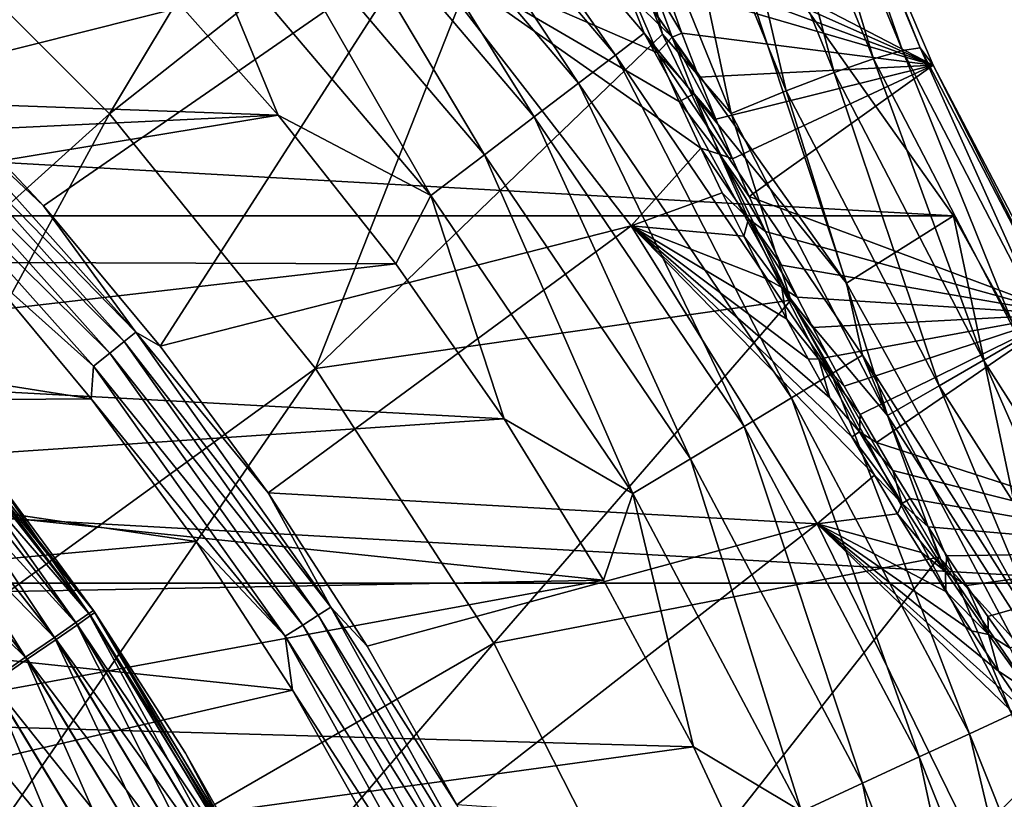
# Model space of a CAD drawing. Header units: metres. Extents: x -101 to 101, y -261 to 23.
# Tile 248 of 256: x 88.44 to 93.71, y 7.52 to 11.69. Entities that reach past the tile are written whole.
import ezdxf

# ---------------------------------------------------------------- set-up
doc = ezdxf.new("R2010")
doc.units = ezdxf.units.M
doc.layers.add('solid_505151_K2442K1000C34', color=7, linetype='CONTINUOUS')

msp = doc.modelspace()

# ---------------------------------------------------------------- linework, layer by layer
at = {"layer": 'solid_505151_K2442K1000C34'}
for points in [[(90.872063, 14.432742, 104.16333), (87.685249, 12.422479, 105.622948), (88.922478, 11.18525, 105.622948)], [(91.303596, 13.068966, 104.435341), (90.872063, 14.432742, 104.16333), (88.922478, 11.18525, 105.622948)], [(89.269341, 13.433341, 66.448959), (87.903023, 11.402987, 59.914131), (87.193726, 12.070678, 59.914131)], [(89.269341, 13.433341, 66.448959), (90.562859, 12.072566, 66.448959), (87.903023, 11.402987, 59.914131)], [(90.295746, 13.068025, -0.812059), (91.627777, 11.499837, -0.812059), (90.435837, 13.200726, -1.132233)], [(91.609207, 12.049191, -1.482362), (90.435837, 13.200726, -1.132233), (91.781395, 11.616613, -1.132233)], [(91.627777, 11.499837, -0.812059), (91.781395, 11.616613, -1.132233), (90.435837, 13.200726, -1.132233)], [(91.303596, 13.068966, 104.435341), (88.922478, 11.18525, 105.622948), (90.023605, 9.825474, 105.622948)], [(91.879372, 11.612514, 104.637016), (91.303596, 13.068966, 104.435341), (90.023605, 9.825474, 105.622948)], [(90.114845, 12.896667, -0.533388), (91.429405, 11.349042, -0.533388), (90.295746, 13.068025, -0.812059)], [(91.429405, 11.349042, -0.533388), (91.627777, 11.499837, -0.812059), (90.295746, 13.068025, -0.812059)], [(91.56662, 12.859103, 104.399269), (91.303596, 13.068966, 104.435341), (91.879372, 11.612514, 104.637016)], [(92.145355, 12.999501, 103.94297), (92.7967, 11.406944, 104.1502), (92.367966, 13.03334, 103.640854)], [(92.367966, 13.03334, 103.640854), (93.006111, 11.479829, 103.845558), (92.534973, 13.041041, 103.303177)], [(92.7967, 11.406944, 104.1502), (93.006111, 11.479829, 103.845558), (92.367966, 13.03334, 103.640854)], [(92.534973, 13.041041, 103.303177), (93.161224, 11.524321, 103.505066), (92.640457, 13.022331, 102.941933)], [(93.006111, 11.479829, 103.845558), (93.161224, 11.524321, 103.505066), (92.534973, 13.041041, 103.303177)], [(92.640457, 13.022331, 102.941933), (93.256538, 11.538839, 103.140816), (92.734787, 12.833013, 102.595276)], [(93.161224, 11.524321, 103.505066), (93.256538, 11.538839, 103.140816), (92.640457, 13.022331, 102.941933)], [(91.875038, 12.940729, 104.198799), (92.540421, 11.308255, 104.408188), (92.145355, 12.999501, 103.94297)], [(92.540421, 11.308255, 104.408188), (92.7967, 11.406944, 104.1502), (92.145355, 12.999501, 103.94297)], [(89.899452, 12.692637, -0.305955), (91.193222, 11.169497, -0.305955), (90.114845, 12.896667, -0.533388)], [(91.193222, 11.169497, -0.305955), (91.429405, 11.349042, -0.533388), (90.114845, 12.896667, -0.533388)], [(91.56662, 12.859103, 104.399269), (92.246376, 11.187262, 104.610359), (91.875038, 12.940729, 104.198799)], [(92.246376, 11.187262, 104.610359), (92.540421, 11.308255, 104.408188), (91.875038, 12.940729, 104.198799)], [(91.56662, 12.859103, 104.399269), (91.879372, 11.612514, 104.637016), (92.246376, 11.187262, 104.610359)], [(92.734787, 12.833013, 102.595276), (93.32515, 11.445517, 102.77301), (91.761757, 12.257488, 70.281433)], [(93.256538, 11.538839, 103.140816), (93.32515, 11.445517, 102.77301), (92.734787, 12.833013, 102.595276)], [(89.657097, 12.463066, -0.137706), (90.927467, 10.967475, -0.137706), (89.899452, 12.692637, -0.305955)], [(90.927467, 10.967475, -0.137706), (91.193222, 11.169497, -0.305955), (89.899452, 12.692637, -0.305955)], [(59.565556, 10.640695, -4), (60.8634, 12.469823, -4), (93.434448, 10.640695, -4)], [(60.8634, 12.469823, -4), (92.136597, 12.469823, -4), (93.434448, 10.640695, -4)], [(88.922478, 11.18525, 105.622948), (87.685249, 12.422479, 105.622948), (86.124969, 8.666365, 106.793419)], [(89.396248, 12.215973, -0.03452), (90.641426, 10.750033, -0.03452), (89.657097, 12.463066, -0.137706)], [(90.641426, 10.750033, -0.03452), (90.927467, 10.967475, -0.137706), (89.657097, 12.463066, -0.137706)], [(92.136597, 12.469823, -4), (91.609207, 12.049191, -1.482362), (92.863281, 10.281734, -1.482362)], [(92.136597, 12.469823, -4), (92.863281, 10.281734, -1.482362), (93.434448, 10.640695, -4)], [(89.152641, 11.935073), (89.825264, 11.17912), (89.396248, 12.215973, -0.03452)], [(89.825264, 11.17912), (90.641426, 10.750033, -0.03452), (89.396248, 12.215973, -0.03452)], [(93.32515, 11.445517, 102.77301), (91.805054, 12.123888, 70.088455), (91.761757, 12.257488, 70.281433)], [(93.32515, 11.445517, 102.77301), (91.848907, 11.993061, 69.908333), (91.805054, 12.123888, 70.088455)], [(90.562859, 12.072566, 66.448959), (88.570709, 10.693687, 59.914131), (87.903023, 11.402987, 59.914131)], [(90.562859, 12.072566, 66.448959), (89.194351, 9.945368, 59.914131), (88.570709, 10.693687, 59.914131)], [(90.562859, 12.072566, 66.448959), (91.712067, 10.58791, 66.448959), (89.194351, 9.945368, 59.914131)], [(92.083946, 11.003049, 68.096786), (91.712067, 10.58791, 66.448959), (90.562859, 12.072566, 66.448959)], [(91.968544, 11.251998, 68.256355), (92.083946, 11.003049, 68.096786), (90.562859, 12.072566, 66.448959)], [(91.852333, 11.511959, 68.447235), (91.968544, 11.251998, 68.256355), (90.562859, 12.072566, 66.448959)], [(91.735008, 11.784534, 68.673477), (91.852333, 11.511959, 68.447235), (90.562859, 12.072566, 66.448959)], [(92.863281, 10.281734, -1.482362), (91.609207, 12.049191, -1.482362), (91.781395, 11.616613, -1.132233)], [(91.930275, 11.59596, 68.898895), (91.735008, 11.784534, 68.673477), (91.640045, 12.013981, 68.885117)], [(91.826302, 11.879712, 69.208382), (91.930275, 11.59596, 68.898895), (91.640045, 12.013981, 68.885117)], [(93.32515, 11.445517, 102.77301), (91.893196, 11.865041, 69.739906), (91.848907, 11.993061, 69.908333)], [(89.152641, 11.935073), (83.003632, 11.830157), (83.73362, 11.398449)], [(89.152641, 11.935073), (83.73362, 11.398449), (89.825264, 11.17912)], [(91.826302, 11.879712, 69.208382), (91.893196, 11.865041, 69.739906), (91.982857, 11.617391, 69.438202)], [(91.826302, 11.879712, 69.208382), (91.982857, 11.617391, 69.438202), (91.930275, 11.59596, 68.898895)], [(93.32515, 11.445517, 102.77301), (91.982857, 11.617391, 69.438202), (91.893196, 11.865041, 69.739906)], [(91.930275, 11.59596, 68.898895), (91.852333, 11.511959, 68.447235), (91.735008, 11.784534, 68.673477)], [(92.565651, 10.191231, 104.738876), (91.879372, 11.612514, 104.637016), (90.023605, 9.825474, 105.622948)], [(91.627777, 11.499837, -0.812059), (92.782448, 9.796824, -0.812059), (91.781395, 11.616613, -1.132233)], [(92.863281, 10.281734, -1.482362), (91.781395, 11.616613, -1.132233), (92.947792, 9.896307, -1.132233)], [(92.782448, 9.796824, -0.812059), (92.947792, 9.896307, -1.132233), (91.781395, 11.616613, -1.132233)], [(91.930275, 11.59596, 68.898895), (92.048775, 11.293435, 68.61087), (91.852333, 11.511959, 68.447235)], [(92.246376, 11.187262, 104.610359), (91.879372, 11.612514, 104.637016), (92.565651, 10.191231, 104.738876)], [(91.930275, 11.59596, 68.898895), (91.982857, 11.617391, 69.438202), (92.073387, 11.381066, 69.179237)], [(91.930275, 11.59596, 68.898895), (92.073387, 11.381066, 69.179237), (92.163887, 11.15676, 68.959679)], [(91.930275, 11.59596, 68.898895), (92.163887, 11.15676, 68.959679), (92.048775, 11.293435, 68.61087)], [(93.32515, 11.445517, 102.77301), (92.073387, 11.381066, 69.179237), (91.982857, 11.617391, 69.438202)], [(93.161224, 11.524321, 103.505066), (93.923134, 10.059103, 103.572868), (93.256538, 11.538839, 103.140816)], [(93.256538, 11.538839, 103.140816), (94.003212, 10.105336, 103.207596), (93.32515, 11.445517, 102.77301)], [(93.923134, 10.059103, 103.572868), (94.003212, 10.105336, 103.207596), (93.256538, 11.538839, 103.140816)], [(91.429405, 11.349042, -0.533388), (92.568939, 9.66836, -0.533388), (91.627777, 11.499837, -0.812059)], [(92.568939, 9.66836, -0.533388), (92.782448, 9.796824, -0.812059), (91.627777, 11.499837, -0.812059)], [(92.048775, 11.293435, 68.61087), (91.968544, 11.251998, 68.256355), (91.852333, 11.511959, 68.447235)], [(92.7967, 11.406944, 104.1502), (93.594154, 9.869159, 104.219826), (93.006111, 11.479829, 103.845558)], [(93.006111, 11.479829, 103.845558), (93.785156, 9.979435, 103.914314), (93.161224, 11.524321, 103.505066)], [(93.594154, 9.869159, 104.219826), (93.785156, 9.979435, 103.914314), (93.006111, 11.479829, 103.845558)], [(93.785156, 9.979435, 103.914314), (93.923134, 10.059103, 103.572868), (93.161224, 11.524321, 103.505066)], [(93.32515, 11.445517, 102.77301), (92.163887, 11.15676, 68.959679), (92.073387, 11.381066, 69.179237)], [(93.32515, 11.445517, 102.77301), (92.253578, 10.944818, 68.776131), (92.163887, 11.15676, 68.959679)], [(93.32515, 11.445517, 102.77301), (92.341934, 10.745042, 68.624901), (92.253578, 10.944818, 68.776131)], [(93.32515, 11.445517, 102.77301), (94.02282, 10.116004, 102.831841), (92.341934, 10.745042, 68.624901)], [(94.003212, 10.105336, 103.207596), (94.02282, 10.116004, 102.831841), (93.32515, 11.445517, 102.77301)], [(89.825264, 11.17912), (83.73362, 11.398449), (84.435059, 10.921756)], [(87.862915, 11.362916, 59.810238), (87.903023, 11.402987, 59.914131), (88.570709, 10.693687, 59.914131)], [(92.540421, 11.308255, 104.408188), (93.356926, 9.73219, 104.478539), (92.7967, 11.406944, 104.1502)], [(93.356926, 9.73219, 104.478539), (93.594154, 9.869159, 104.219826), (92.7967, 11.406944, 104.1502)], [(87.862915, 11.362916, 59.810238), (89.063713, 10.019225, 59.810238), (87.806427, 11.306429, 59.722267)], [(87.862915, 11.362916, 59.810238), (88.570709, 10.693687, 59.914131), (89.063713, 10.019225, 59.810238)], [(91.193222, 11.169497, -0.305955), (92.314728, 9.515404, -0.305955), (91.429405, 11.349042, -0.533388)], [(92.314728, 9.515404, -0.305955), (92.568939, 9.66836, -0.533388), (91.429405, 11.349042, -0.533388)], [(87.806427, 11.306429, 59.722267), (89.001251, 9.969419, 59.722267), (87.736862, 11.236858, 59.655628)], [(89.063713, 10.019225, 59.810238), (89.001251, 9.969419, 59.722267), (87.806427, 11.306429, 59.722267)], [(92.048775, 11.293435, 68.61087), (92.18428, 10.970207, 68.350754), (91.968544, 11.251998, 68.256355)], [(92.048775, 11.293435, 68.61087), (92.163887, 11.15676, 68.959679), (92.253578, 10.944818, 68.776131)], [(92.048775, 11.293435, 68.61087), (92.253578, 10.944818, 68.776131), (92.18428, 10.970207, 68.350754)], [(92.246376, 11.187262, 104.610359), (93.081886, 9.573389, 104.68129), (92.540421, 11.308255, 104.408188)], [(93.081886, 9.573389, 104.68129), (93.356926, 9.73219, 104.478539), (92.540421, 11.308255, 104.408188)], [(87.736862, 11.236858, 59.655628), (88.924332, 9.908074, 59.655628), (87.658134, 11.158134, 59.614094)], [(89.001251, 9.969419, 59.722267), (88.924332, 9.908074, 59.655628), (87.736862, 11.236858, 59.655628)], [(92.18428, 10.970207, 68.350754), (92.083946, 11.003049, 68.096786), (91.968544, 11.251998, 68.256355)], [(89.825264, 11.17912), (84.435059, 10.921756), (85.105179, 10.401959)], [(89.825264, 11.17912), (85.105179, 10.401959), (90.452782, 10.385335)], [(88.922478, 11.18525, 105.622948), (86.124969, 8.666365, 106.793419), (86.978127, 7.612805, 106.793419)], [(90.023605, 9.825474, 105.622948), (88.922478, 11.18525, 105.622948), (86.978127, 7.612805, 106.793419)], [(87.658134, 11.158134, 59.614094), (88.837288, 9.838659, 59.614094), (88.219467, 10.390175, 59.599998)], [(88.924332, 9.908074, 59.655628), (88.837288, 9.838659, 59.614094), (87.658134, 11.158134, 59.614094)], [(89.825264, 11.17912), (90.452782, 10.385335), (90.641426, 10.750033, -0.03452)], [(90.927467, 10.967475, -0.137706), (92.028687, 9.343299, -0.137706), (91.193222, 11.169497, -0.305955)], [(92.028687, 9.343299, -0.137706), (92.314728, 9.515404, -0.305955), (91.193222, 11.169497, -0.305955)], [(92.246376, 11.187262, 104.610359), (92.565651, 10.191231, 104.738876), (93.081886, 9.573389, 104.68129)], [(92.083946, 11.003049, 68.096786), (92.19873, 10.763704, 67.964996), (91.712067, 10.58791, 66.448959)], [(92.33947, 10.624996, 68.127953), (92.19873, 10.763704, 67.964996), (92.083946, 11.003049, 68.096786)], [(92.18428, 10.970207, 68.350754), (92.33947, 10.624996, 68.127953), (92.083946, 11.003049, 68.096786)], [(90.641426, 10.750033, -0.03452), (91.72081, 9.158059, -0.03452), (90.927467, 10.967475, -0.137706)], [(91.72081, 9.158059, -0.03452), (92.028687, 9.343299, -0.137706), (90.927467, 10.967475, -0.137706)], [(92.18428, 10.970207, 68.350754), (92.253578, 10.944818, 68.776131), (92.341934, 10.745042, 68.624901)], [(92.18428, 10.970207, 68.350754), (92.341934, 10.745042, 68.624901), (92.42878, 10.556512, 68.501984)], [(92.18428, 10.970207, 68.350754), (92.42878, 10.556512, 68.501984), (92.33947, 10.624996, 68.127953)], [(90.452782, 10.385335), (91.033089, 9.556399), (90.641426, 10.750033, -0.03452)], [(91.033089, 9.556399), (91.72081, 9.158059, -0.03452), (90.641426, 10.750033, -0.03452)], [(92.19873, 10.763704, 67.964996), (92.313095, 10.532677, 67.858002), (91.712067, 10.58791, 66.448959)], [(92.33947, 10.624996, 68.127953), (92.313095, 10.532677, 67.858002), (92.19873, 10.763704, 67.964996)], [(94.02282, 10.116004, 102.831841), (92.42878, 10.556512, 68.501984), (92.341934, 10.745042, 68.624901)], [(89.063713, 10.019225, 59.810238), (88.570709, 10.693687, 59.914131), (89.194351, 9.945368, 59.914131)], [(58.480629, 8.67768, -4), (59.565556, 10.640695, -4), (94.519371, 8.67768, -4)], [(59.565556, 10.640695, -4), (93.434448, 10.640695, -4), (94.519371, 8.67768, -4)], [(93.434448, 10.640695, -4), (92.863281, 10.281734, -1.482362), (93.911583, 8.384977, -1.482362)], [(93.434448, 10.640695, -4), (93.911583, 8.384977, -1.482362), (94.519371, 8.67768, -4)], [(91.712067, 10.58791, 66.448959), (89.771683, 9.160759, 59.914131), (89.194351, 9.945368, 59.914131)], [(91.712067, 10.58791, 66.448959), (92.705177, 8.994608, 66.448959), (89.771683, 9.160759, 59.914131)], [(93.012085, 9.254833, 67.63974), (92.705177, 8.994608, 66.448959), (91.712067, 10.58791, 66.448959)], [(92.891571, 9.460727, 67.630669), (93.012085, 9.254833, 67.63974), (91.712067, 10.58791, 66.448959)], [(92.77346, 9.667927, 67.639198), (92.891571, 9.460727, 67.630669), (91.712067, 10.58791, 66.448959)], [(92.65712, 9.877619, 67.665596), (92.77346, 9.667927, 67.639198), (91.712067, 10.58791, 66.448959)], [(92.54184, 10.090905, 67.709953), (92.65712, 9.877619, 67.665596), (91.712067, 10.58791, 66.448959)], [(92.42733, 10.308784, 67.773537), (92.54184, 10.090905, 67.709953), (91.712067, 10.58791, 66.448959)], [(92.313095, 10.532677, 67.858002), (92.42733, 10.308784, 67.773537), (91.712067, 10.58791, 66.448959)], [(92.33947, 10.624996, 68.127953), (92.516228, 10.258732, 67.953819), (92.313095, 10.532677, 67.858002)], [(92.33947, 10.624996, 68.127953), (92.42878, 10.556512, 68.501984), (92.514343, 10.377641, 68.403015)], [(92.33947, 10.624996, 68.127953), (92.514343, 10.377641, 68.403015), (92.598801, 10.207217, 68.325081)], [(92.33947, 10.624996, 68.127953), (92.598801, 10.207217, 68.325081), (92.516228, 10.258732, 67.953819)], [(88.825485, 9.663538, 59.599998), (84.467812, 9.6314, 59.599998), (83.197861, 10.554075, 59.599998)], [(88.219467, 10.390175, 59.599998), (88.825485, 9.663538, 59.599998), (83.197861, 10.554075, 59.599998)], [(92.516228, 10.258732, 67.953819), (92.42733, 10.308784, 67.773537), (92.313095, 10.532677, 67.858002)], [(94.02282, 10.116004, 102.831841), (92.514343, 10.377641, 68.403015), (92.42878, 10.556512, 68.501984)], [(90.452782, 10.385335), (85.105179, 10.401959), (85.741341, 9.841112)], [(90.452782, 10.385335), (85.741341, 9.841112), (91.033089, 9.556399)], [(88.837288, 9.838659, 59.614094), (88.825485, 9.663538, 59.599998), (88.219467, 10.390175, 59.599998)], [(94.02282, 10.116004, 102.831841), (92.598801, 10.207217, 68.325081), (92.514343, 10.377641, 68.403015)], [(92.516228, 10.258732, 67.953819), (92.54184, 10.090905, 67.709953), (92.42733, 10.308784, 67.773537)], [(93.911583, 8.384977, -1.482362), (92.863281, 10.281734, -1.482362), (92.947792, 9.896307, -1.132233)], [(92.516228, 10.258732, 67.953819), (92.714729, 9.876059, 67.84185), (92.54184, 10.090905, 67.709953)], [(92.516228, 10.258732, 67.953819), (92.598801, 10.207217, 68.325081), (92.682594, 10.043676, 68.265785)], [(92.516228, 10.258732, 67.953819), (92.682594, 10.043676, 68.265785), (92.766296, 9.885417, 68.223145)], [(92.516228, 10.258732, 67.953819), (92.766296, 9.885417, 68.223145), (92.714729, 9.876059, 67.84185)], [(92.565651, 10.191231, 104.738876), (90.023605, 9.825474, 105.622948), (90.976563, 8.358047, 105.622948)], [(93.358391, 8.818114, 104.738892), (92.565651, 10.191231, 104.738876), (90.976563, 8.358047, 105.622948)], [(93.081886, 9.573389, 104.68129), (92.565651, 10.191231, 104.738876), (93.358391, 8.818114, 104.738892)], [(94.02282, 10.116004, 102.831841), (92.682594, 10.043676, 68.265785), (92.598801, 10.207217, 68.325081)], [(94.02282, 10.116004, 102.831841), (92.766296, 9.885417, 68.223145), (92.682594, 10.043676, 68.265785)], [(94.02282, 10.116004, 102.831841), (92.85038, 9.731213, 68.195557), (92.766296, 9.885417, 68.223145)], [(94.02282, 10.116004, 102.831841), (92.935417, 9.579806, 68.182236), (92.85038, 9.731213, 68.195557)], [(94.02282, 10.116004, 102.831841), (93.022041, 9.429964, 68.182899), (92.935417, 9.579806, 68.182236)], [(94.02282, 10.116004, 102.831841), (94.825317, 8.847325, 102.772919), (93.022041, 9.429964, 68.182899)], [(92.714729, 9.876059, 67.84185), (92.65712, 9.877619, 67.665596), (92.54184, 10.090905, 67.709953)], [(89.063713, 10.019225, 59.810238), (90.106514, 8.549537, 59.810238), (89.001251, 9.969419, 59.722267)], [(89.063713, 10.019225, 59.810238), (89.194351, 9.945368, 59.914131), (89.771683, 9.160759, 59.914131)], [(89.063713, 10.019225, 59.810238), (89.771683, 9.160759, 59.914131), (90.106514, 8.549537, 59.810238)], [(87.694786, 9.940473, 58.292625), (88.812973, 8.516277, 58.292625), (87.716324, 9.959623, 58)], [(88.812973, 8.516277, 58.292625), (88.298088, 9.263107, 58), (87.716324, 9.959623, 58)], [(89.001251, 9.969419, 59.722267), (90.038872, 8.507036, 59.722267), (88.924332, 9.908074, 59.655628)], [(90.106514, 8.549537, 59.810238), (90.038872, 8.507036, 59.722267), (89.001251, 9.969419, 59.722267)], [(93.594154, 9.869159, 104.219826), (94.527191, 8.409673, 104.150185), (93.785156, 9.979435, 103.914314)], [(87.630875, 9.883724, 58.574284), (88.742676, 8.46766, 58.574287), (87.694786, 9.940473, 58.292625)], [(87.706345, 9.927956, 1.209098), (88.82132, 8.504794, 1.209098), (87.642616, 9.871497, 0.927336)], [(88.742676, 8.46766, 58.574287), (88.812973, 8.516277, 58.292625), (87.694786, 9.940473, 58.292625)], [(87.706345, 9.927956, 1.209098), (87.727661, 9.946839, 1.5), (88.844757, 8.520971, 1.5)], [(87.706345, 9.927956, 1.209098), (88.844757, 8.520971, 1.5), (88.82132, 8.504794, 1.209098)], [(88.836662, 8.532686, 58), (88.844757, 8.520971, 1.5), (87.727661, 9.946839, 1.5)], [(88.298088, 9.263107, 58), (88.836662, 8.532686, 58), (87.727661, 9.946839, 1.5)], [(88.924332, 9.908074, 59.655628), (89.955566, 8.454691, 59.655628), (88.837288, 9.838659, 59.614094)], [(90.038872, 8.507036, 59.722267), (89.955566, 8.454691, 59.655628), (88.924332, 9.908074, 59.655628)], [(92.782448, 9.796824, -0.812059), (93.746223, 7.978952, -0.812059), (92.947792, 9.896307, -1.132233)], [(93.911583, 8.384977, -1.482362), (92.947792, 9.896307, -1.132233), (93.921349, 8.059976, -1.132233)], [(93.746223, 7.978952, -0.812059), (93.921349, 8.059976, -1.132233), (92.947792, 9.896307, -1.132233)], [(87.527069, 9.791547, 58.833836), (88.628502, 8.388689, 58.833836), (87.630875, 9.883724, 58.574284)], [(87.642616, 9.871497, 0.927336), (88.751251, 8.456429, 0.927336), (87.538933, 9.779639, 0.667624)], [(88.628502, 8.388689, 58.833836), (88.742676, 8.46766, 58.574287), (87.630875, 9.883724, 58.574284)], [(88.82132, 8.504794, 1.209098), (88.751251, 8.456429, 0.927336), (87.642616, 9.871497, 0.927336)], [(92.714729, 9.876059, 67.84185), (92.77346, 9.667927, 67.639198), (92.65712, 9.877619, 67.665596)], [(92.714729, 9.876059, 67.84185), (92.766296, 9.885417, 68.223145), (92.85038, 9.731213, 68.195557)], [(92.714729, 9.876059, 67.84185), (92.931564, 9.486931, 67.802856), (92.77346, 9.667927, 67.639198)], [(92.714729, 9.876059, 67.84185), (92.85038, 9.731213, 68.195557), (92.935417, 9.579806, 68.182236)], [(92.714729, 9.876059, 67.84185), (92.935417, 9.579806, 68.182236), (92.931564, 9.486931, 67.802856)], [(93.356926, 9.73219, 104.478539), (94.313591, 8.23707, 104.408173), (93.594154, 9.869159, 104.219826)], [(94.313591, 8.23707, 104.408173), (94.527191, 8.409673, 104.150185), (93.594154, 9.869159, 104.219826)], [(91.033089, 9.556399), (85.741341, 9.841112), (86.341034, 9.241425)], [(90.023605, 9.825474, 105.622948), (86.978127, 7.612805, 106.793419), (87.716484, 6.475839, 106.793419)], [(87.38736, 9.667491, 59.061275), (88.474831, 8.282407, 59.061275), (87.527069, 9.791547, 58.833836)], [(88.474831, 8.282407, 59.061275), (88.628502, 8.388689, 58.833836), (87.527069, 9.791547, 58.833836)], [(90.976563, 8.358047, 105.622948), (90.023605, 9.825474, 105.622948), (87.716484, 6.475839, 106.793419)], [(88.837288, 9.838659, 59.614094), (89.861298, 8.395458, 59.614094), (88.825485, 9.663538, 59.599998)], [(89.955566, 8.454691, 59.655628), (89.861298, 8.395458, 59.614094), (88.837288, 9.838659, 59.614094)], [(92.568939, 9.66836, -0.533388), (93.520073, 7.874326, -0.533388), (92.782448, 9.796824, -0.812059)], [(93.520073, 7.874326, -0.533388), (93.746223, 7.978952, -0.812059), (92.782448, 9.796824, -0.812059)], [(87.538933, 9.779639, 0.667624), (88.637253, 8.377739, 0.667624), (87.399277, 9.655918, 0.439965)], [(88.751251, 8.456429, 0.927336), (88.637253, 8.377739, 0.667624), (87.538933, 9.779639, 0.667624)], [(93.081886, 9.573389, 104.68129), (94.06179, 8.042912, 104.610344), (93.356926, 9.73219, 104.478539)], [(94.06179, 8.042912, 104.610344), (94.313591, 8.23707, 104.408173), (93.356926, 9.73219, 104.478539)], [(88.825485, 9.663538, 59.599998), (89.386581, 8.901555, 59.599998), (84.467812, 9.6314, 59.599998)], [(87.399277, 9.655918, 0.439965), (88.483704, 8.271752, 0.439965), (87.229034, 9.505097, 0.253123)], [(88.287598, 8.152905, 59.247852), (88.474831, 8.282407, 59.061275), (87.38736, 9.667491, 59.061275)], [(88.637253, 8.377739, 0.667624), (88.483704, 8.271752, 0.439965), (87.399277, 9.655918, 0.439965)], [(89.861298, 8.395458, 59.614094), (89.386581, 8.901555, 59.599998), (88.825485, 9.663538, 59.599998)], [(92.314728, 9.515404, -0.305955), (93.250816, 7.749752, -0.305955), (92.568939, 9.66836, -0.533388)], [(93.250816, 7.749752, -0.305955), (93.520073, 7.874326, -0.533388), (92.568939, 9.66836, -0.533388)], [(92.931564, 9.486931, 67.802856), (92.891571, 9.460727, 67.630669), (92.77346, 9.667927, 67.639198)], [(89.386581, 8.901555, 59.599998), (85.612099, 8.556839, 59.599998), (84.467812, 9.6314, 59.599998)], [(92.931564, 9.486931, 67.802856), (92.935417, 9.579806, 68.182236), (93.022041, 9.429964, 68.182899)], [(91.033089, 9.556399), (86.341034, 9.241425), (91.564209, 8.695117)], [(91.033089, 9.556399), (91.564209, 8.695117), (91.72081, 9.158059, -0.03452)], [(93.081886, 9.573389, 104.68129), (93.358391, 8.818114, 104.738892), (94.06179, 8.042912, 104.610344)], [(88.483704, 8.271752, 0.439965), (88.296524, 8.142552, 0.253123), (87.229034, 9.505097, 0.253123)], [(92.028687, 9.343299, -0.137706), (92.947845, 7.609582, -0.137706), (92.314728, 9.515404, -0.305955)], [(92.947845, 7.609582, -0.137706), (93.250816, 7.749752, -0.305955), (92.314728, 9.515404, -0.305955)], [(92.931564, 9.486931, 67.802856), (93.160217, 9.10443, 67.841782), (92.891571, 9.460727, 67.630669)], [(92.931564, 9.486931, 67.802856), (93.022041, 9.429964, 68.182899), (93.110924, 9.280544, 68.197525)], [(92.931564, 9.486931, 67.802856), (93.110924, 9.280544, 68.197525), (93.160217, 9.10443, 67.841782)], [(93.160217, 9.10443, 67.841782), (93.012085, 9.254833, 67.63974), (92.891571, 9.460727, 67.630669)], [(94.825317, 8.847325, 102.772919), (93.110924, 9.280544, 68.197525), (93.022041, 9.429964, 68.182899)], [(91.72081, 9.158059, -0.03452), (92.62175, 7.458714, -0.03452), (92.028687, 9.343299, -0.137706)], [(92.62175, 7.458714, -0.03452), (92.947845, 7.609582, -0.137706), (92.028687, 9.343299, -0.137706)], [(88.812973, 8.516277, 58.292625), (88.836662, 8.532686, 58), (88.298088, 9.263107, 58)], [(94.825317, 8.847325, 102.772919), (93.202728, 9.130509, 68.226341), (93.110924, 9.280544, 68.197525)], [(93.160217, 9.10443, 67.841782), (93.110924, 9.280544, 68.197525), (93.202728, 9.130509, 68.226341)], [(91.564209, 8.695117), (86.341034, 9.241425), (86.901894, 8.605267)], [(93.012085, 9.254833, 67.63974), (93.135567, 9.049135, 67.666321), (92.705177, 8.994608, 66.448959)], [(93.160217, 9.10443, 67.841782), (93.135567, 9.049135, 67.666321), (93.012085, 9.254833, 67.63974)], [(92.705177, 8.994608, 66.448959), (90.300575, 8.342723, 59.914131), (89.771683, 9.160759, 59.914131)], [(90.106514, 8.549537, 59.810238), (89.771683, 9.160759, 59.914131), (90.300575, 8.342723, 59.914131)], [(91.564209, 8.695117), (92.044342, 7.804416), (91.72081, 9.158059, -0.03452)], [(92.044342, 7.804416), (92.62175, 7.458714, -0.03452), (91.72081, 9.158059, -0.03452)], [(93.160217, 9.10443, 67.841782), (93.202728, 9.130509, 68.226341), (93.29821, 8.978848, 68.270447)], [(94.825317, 8.847325, 102.772919), (93.29821, 8.978848, 68.270447), (93.202728, 9.130509, 68.226341)], [(93.160217, 9.10443, 67.841782), (93.392303, 8.741329, 67.953827), (93.135567, 9.049135, 67.666321)], [(93.160217, 9.10443, 67.841782), (93.29821, 8.978848, 68.270447), (93.392303, 8.741329, 67.953827)], [(93.135567, 9.049135, 67.666321), (93.262657, 8.842709, 67.711021), (92.705177, 8.994608, 66.448959)], [(93.392303, 8.741329, 67.953827), (93.262657, 8.842709, 67.711021), (93.135567, 9.049135, 67.666321)], [(92.705177, 8.994608, 66.448959), (90.779121, 7.494246, 59.914131), (90.300575, 8.342723, 59.914131)], [(92.705177, 8.994608, 66.448959), (93.532005, 7.309009, 66.448959), (90.779121, 7.494246, 59.914131)], [(93.98233, 7.765254, 68.260246), (93.532005, 7.309009, 66.448959), (92.705177, 8.994608, 66.448959)], [(93.824196, 7.98979, 68.099892), (93.98233, 7.765254, 68.260246), (92.705177, 8.994608, 66.448959)], [(93.674171, 8.2089, 67.967514), (93.824196, 7.98979, 68.099892), (92.705177, 8.994608, 66.448959)], [(93.531189, 8.423544, 67.860138), (93.674171, 8.2089, 67.967514), (92.705177, 8.994608, 66.448959)], [(93.394257, 8.634577, 67.775238), (93.531189, 8.423544, 67.860138), (92.705177, 8.994608, 66.448959)], [(93.262657, 8.842709, 67.711021), (93.394257, 8.634577, 67.775238), (92.705177, 8.994608, 66.448959)], [(94.825317, 8.847325, 102.772919), (93.398491, 8.824071, 68.331436), (93.29821, 8.978848, 68.270447)], [(93.392303, 8.741329, 67.953827), (93.29821, 8.978848, 68.270447), (93.398491, 8.824071, 68.331436)], [(89.386581, 8.901555, 59.599998), (89.900673, 8.107005, 59.599998), (85.612099, 8.556839, 59.599998)], [(89.861298, 8.395458, 59.614094), (89.900673, 8.107005, 59.599998), (89.386581, 8.901555, 59.599998)], [(93.392303, 8.741329, 67.953827), (93.394257, 8.634577, 67.775238), (93.262657, 8.842709, 67.711021)], [(94.825317, 8.847325, 102.772919), (93.504532, 8.665135, 68.411224), (93.398491, 8.824071, 68.331436)], [(94.825317, 8.847325, 102.772919), (93.617294, 8.501126, 68.512215), (93.504532, 8.665135, 68.411224)], [(94.825317, 8.847325, 102.772919), (93.737846, 8.331149, 68.63752), (93.617294, 8.501126, 68.512215)], [(93.358391, 8.818114, 104.738892), (90.976563, 8.358047, 105.622948), (91.770912, 6.799048, 105.622948)], [(94.246246, 7.512895, 104.637047), (93.358391, 8.818114, 104.738892), (91.770912, 6.799048, 105.622948)], [(94.06179, 8.042912, 104.610344), (93.358391, 8.818114, 104.738892), (94.246246, 7.512895, 104.637047)], [(93.392303, 8.741329, 67.953827), (93.398491, 8.824071, 68.331436), (93.504532, 8.665135, 68.411224)], [(93.392303, 8.741329, 67.953827), (93.621208, 8.404948, 68.127907), (93.394257, 8.634577, 67.775238)], [(93.392303, 8.741329, 67.953827), (93.504532, 8.665135, 68.411224), (93.621208, 8.404948, 68.127907)], [(91.564209, 8.695117), (86.901894, 8.605267), (87.421692, 7.935146)], [(91.564209, 8.695117), (87.421692, 7.935146), (92.044342, 7.804416)], [(57.622368, 6.605668, -4), (58.480629, 8.67768, -4), (95.377632, 6.605668, -4)], [(58.480629, 8.67768, -4), (94.519371, 8.67768, -4), (95.377632, 6.605668, -4)], [(93.621208, 8.404948, 68.127907), (93.531189, 8.423544, 67.860138), (93.394257, 8.634577, 67.775238)], [(93.621208, 8.404948, 68.127907), (93.504532, 8.665135, 68.411224), (93.617294, 8.501126, 68.512215)], [(89.900673, 8.107005, 59.599998), (86.612694, 7.347335, 59.599998), (85.612099, 8.556839, 59.599998)], [(88.812973, 8.516277, 58.292625), (89.751038, 6.967507, 58.292625), (88.836662, 8.532686, 58)], [(88.836662, 8.532686, 58), (89.330086, 7.771031, 58), (88.844757, 8.520971, 1.5)], [(89.751038, 6.967507, 58.292625), (89.330086, 7.771031, 58), (88.836662, 8.532686, 58)], [(90.106514, 8.549537, 59.810238), (90.978203, 6.972333, 59.810238), (90.038872, 8.507036, 59.722267)], [(90.106514, 8.549537, 59.810238), (90.300575, 8.342723, 59.914131), (90.779121, 7.494246, 59.914131)], [(90.106514, 8.549537, 59.810238), (90.779121, 7.494246, 59.914131), (90.978203, 6.972333, 59.810238)], [(88.742676, 8.46766, 58.574287), (89.675392, 6.927731, 58.574287), (88.812973, 8.516277, 58.292625)], [(88.82132, 8.504794, 1.209098), (89.756622, 6.957613, 1.209098), (88.751251, 8.456429, 0.927336)], [(89.675392, 6.927731, 58.574287), (89.751038, 6.967507, 58.292625), (88.812973, 8.516277, 58.292625)], [(88.82132, 8.504794, 1.209098), (88.844757, 8.520971, 1.5), (89.781837, 6.970847, 1.5)], [(88.82132, 8.504794, 1.209098), (89.781837, 6.970847, 1.5), (89.756622, 6.957613, 1.209098)], [(89.776543, 6.980932, 58), (89.781837, 6.970847, 1.5), (88.844757, 8.520971, 1.5)], [(89.330086, 7.771031, 58), (89.776543, 6.980932, 58), (88.844757, 8.520971, 1.5)], [(90.038872, 8.507036, 59.722267), (90.906227, 6.937673, 59.722267), (89.955566, 8.454691, 59.655628)], [(90.978203, 6.972333, 59.810238), (90.906227, 6.937673, 59.722267), (90.038872, 8.507036, 59.722267)], [(93.621208, 8.404948, 68.127907), (93.617294, 8.501126, 68.512215), (93.737846, 8.331149, 68.63752)], [(88.628502, 8.388689, 58.833836), (89.552513, 6.863122, 58.833836), (88.742676, 8.46766, 58.574287)], [(88.751251, 8.456429, 0.927336), (89.681236, 6.918047, 0.927336), (88.637253, 8.377739, 0.667624)], [(89.552513, 6.863122, 58.833836), (89.675392, 6.927731, 58.574287), (88.742676, 8.46766, 58.574287)], [(89.756622, 6.957613, 1.209098), (89.681236, 6.918047, 0.927336), (88.751251, 8.456429, 0.927336)], [(89.955566, 8.454691, 59.655628), (90.817581, 6.894984, 59.655628), (89.861298, 8.395458, 59.614094)], [(90.906227, 6.937673, 59.722267), (90.817581, 6.894984, 59.655628), (89.955566, 8.454691, 59.655628)], [(93.621208, 8.404948, 68.127907), (93.674171, 8.2089, 67.967514), (93.531189, 8.423544, 67.860138)], [(88.474831, 8.282407, 59.061275), (89.387146, 6.776168, 59.061275), (88.628502, 8.388689, 58.833836)], [(88.637253, 8.377739, 0.667624), (89.558578, 6.853672, 0.667624), (88.483704, 8.271752, 0.439965)], [(89.387146, 6.776168, 59.061275), (89.552513, 6.863122, 58.833836), (88.628502, 8.388689, 58.833836)], [(89.681236, 6.918047, 0.927336), (89.558578, 6.853672, 0.667624), (88.637253, 8.377739, 0.667624)], [(89.861298, 8.395458, 59.614094), (90.717278, 6.846679, 59.614094), (89.900673, 8.107005, 59.599998)], [(90.817581, 6.894984, 59.655628), (90.717278, 6.846679, 59.614094), (89.861298, 8.395458, 59.614094)], [(93.621208, 8.404948, 68.127907), (93.842522, 8.098045, 68.350723), (93.674171, 8.2089, 67.967514)], [(93.621208, 8.404948, 68.127907), (93.737846, 8.331149, 68.63752), (93.842522, 8.098045, 68.350723)], [(90.976563, 8.358047, 105.622948), (87.716484, 6.475839, 106.793419), (88.331947, 5.267922, 106.793419)], [(91.770912, 6.799048, 105.622948), (90.976563, 8.358047, 105.622948), (88.331947, 5.267922, 106.793419)], [(88.287598, 8.152905, 59.247852), (89.185638, 6.670217, 59.247852), (88.474831, 8.282407, 59.061275)], [(88.483704, 8.271752, 0.439965), (89.393379, 6.766966, 0.439965), (88.296524, 8.142552, 0.253123)], [(89.185638, 6.670217, 59.247852), (89.387146, 6.776168, 59.061275), (88.474831, 8.282407, 59.061275)], [(89.558578, 6.853672, 0.667624), (89.393379, 6.766966, 0.439965), (88.483704, 8.271752, 0.439965)], [(93.842522, 8.098045, 68.350723), (93.824196, 7.98979, 68.099892), (93.674171, 8.2089, 67.967514)], [(89.900673, 8.107005, 59.599998), (90.365883, 7.282784, 59.599998), (86.612694, 7.347335, 59.599998)], [(88.073997, 8.00517, 59.386379), (88.955772, 6.549349, 59.386379), (88.287598, 8.152905, 59.247852)], [(88.296524, 8.142552, 0.253123), (89.191986, 6.66127, 0.253123), (88.082916, 7.995112, 0.114293)], [(88.955772, 6.549349, 59.386379), (89.185638, 6.670217, 59.247852), (88.287598, 8.152905, 59.247852)], [(89.393379, 6.766966, 0.439965), (89.191986, 6.66127, 0.253123), (88.296524, 8.142552, 0.253123)], [(90.717278, 6.846679, 59.614094), (90.365883, 7.282784, 59.599998), (89.900673, 8.107005, 59.599998)], [(88.073997, 8.00517, 59.386379), (87.842262, 7.84489, 59.471519), (88.706383, 6.418218, 59.471519)], [(88.073997, 8.00517, 59.386379), (88.706383, 6.418218, 59.471519), (88.955772, 6.549349, 59.386379)], [(88.082916, 7.995112, 0.114293), (88.962173, 6.540652, 0.114293), (87.85112, 7.83511, 0.028822)], [(89.191986, 6.66127, 0.253123), (88.962173, 6.540652, 0.114293), (88.082916, 7.995112, 0.114293)], [(93.520073, 7.874326, -0.533388), (94.271667, 5.987972, -0.533388), (93.746223, 7.978952, -0.812059)], [(92.044342, 7.804416), (87.421692, 7.935146), (87.898392, 7.233708)], [(88.706383, 6.418218, 59.471519), (87.842262, 7.84489, 59.471519), (88.371933, 6.427055, 59.5)], [(93.250816, 7.749752, -0.305955), (93.990517, 5.893241, -0.305955), (93.520073, 7.874326, -0.533388)], [(93.990517, 5.893241, -0.305955), (94.271667, 5.987972, -0.533388), (93.520073, 7.874326, -0.533388)], [(87.898392, 7.233708), (87.85112, 7.83511, 0.028822), (88.712769, 6.409757, 0.028822)], [(88.962173, 6.540652, 0.114293), (88.712769, 6.409757, 0.028822), (87.85112, 7.83511, 0.028822)], [(92.044342, 7.804416), (87.898392, 7.233708), (92.471863, 6.887306)], [(92.044342, 7.804416), (92.471863, 6.887306), (92.62175, 7.458714, -0.03452)], [(89.751038, 6.967507, 58.292625), (89.776543, 6.980932, 58), (89.330086, 7.771031, 58)], [(92.947845, 7.609582, -0.137706), (93.674164, 5.78665, -0.137706), (93.250816, 7.749752, -0.305955)], [(93.674164, 5.78665, -0.137706), (93.990517, 5.893241, -0.305955), (93.250816, 7.749752, -0.305955)], [(93.98233, 7.765254, 68.260246), (94.14949, 7.534465, 68.451607), (93.532005, 7.309009, 66.448959)], [(92.62175, 7.458714, -0.03452), (93.333672, 5.671924, -0.03452), (92.947845, 7.609582, -0.137706)], [(93.333672, 5.671924, -0.03452), (93.674164, 5.78665, -0.137706), (92.947845, 7.609582, -0.137706)], [(94.14949, 7.534465, 68.451607), (94.327202, 7.296391, 68.678871), (93.532005, 7.309009, 66.448959)]]:
    msp.add_3dface(points, dxfattribs=at)

doc.saveas('drawing.dxf')
